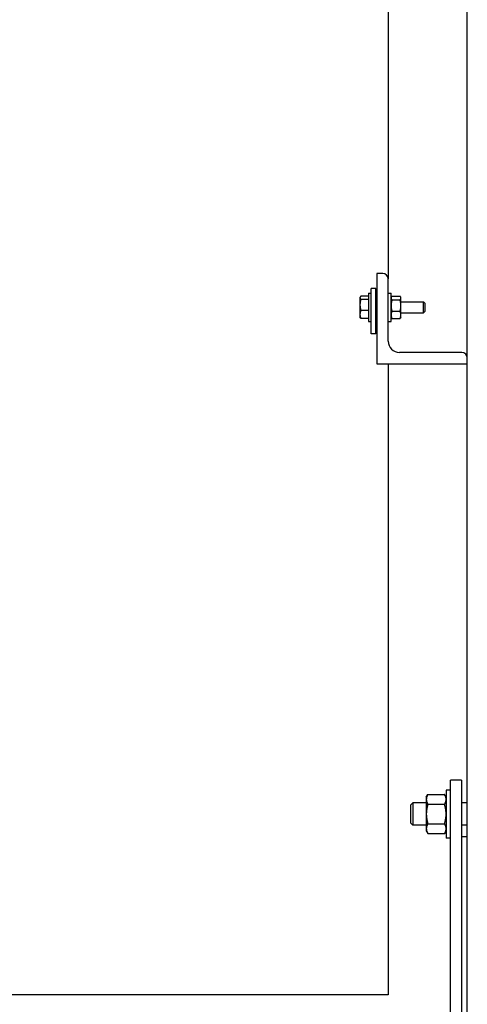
# Model space of a CAD drawing. Header units: inches. Extents: x 5 to 1128, y -85 to 748.
# Tile 80 of 256: x 163 to 173, y 212 to 234. Entities that reach past the tile are written whole.
import ezdxf

# ---------------------------------------------------------------- set-up
doc = ezdxf.new("R2010")
doc.units = ezdxf.units.IN
doc.header["$LTSCALE"] = 32
doc.header["$MEASUREMENT"] = 0
doc.layers.add('Dimension (ANSI)', color=7, linetype='Continuous', lineweight=25)
doc.layers.add('Visible (ANSI)', color=7, linetype='Continuous', lineweight=30)
doc.styles.add('Note Text (ANSI)', font='tahoma.ttf')
doc.dimstyles.new('SB Fraction-16 (ANSI)', dxfattribs={"dimscale": 32, "dimtxt": 0.125, "dimasz": 0.098425, "dimexe": 0.125, "dimexo": 0.0625, "dimgap": 0.031496, "dimtad": 0, "dimtih": 1, "dimtoh": 1, "dimdec": 4, "dimrnd": 1e-08, "dimzin": 0, "dimdsep": 46, "dimlunit": 5, "dimtxsty": 'Note Text (ANSI)', "dimcen": 0.09, "dimdle": 0.393701, "dimclrd": 256, "dimclre": 256, "dimclrt": 256, "dimadec": 0, "dimazin": 3, "dimtfac": 0.96, "dimtofl": 0, "dimtmove": 0, "dimatfit": 3, "dimfxl": 1, "dimfrac": 2, "dimtolj": 1, "dimtzin": 12, "dimlwd": -1, "dimlwe": -1, "dimarcsym": 0})

# ---------------------------------------------------------------- blocks, each defined once
blk = doc.blocks.new('*D16')
at = {"layer": 'Defpoints', "color": 0, "transparency": 16777216}
for p in [(170.307, 471.984), (79.417, 159.272), (130.37, 159.272)]:
    blk.add_point(p, dxfattribs=at)
at = {"layer": 'Dimension (ANSI)', "transparency": 16777216}
for p, q in [((168.307, 471.984), (75.417, 471.984)), ((79.417, 468.834), (79.417, 327.661)), ((79.417, 162.422), (79.417, 320.595)), ((128.37, 159.272), (75.417, 159.272))]:
    blk.add_line(p, q, dxfattribs=at)
for points in [[(78.892, 468.834), (79.942, 468.834), (79.417, 471.984)], [(78.892, 162.422), (79.942, 162.422), (79.417, 159.272)]]:
    blk.add_solid(points, dxfattribs=at)
at = {"layer": 'Dimension (ANSI)', "transparency": 16777216, "insert": (67.214, 326.653), "char_height": 4, "attachment_point": 1, "style": 'Note Text (ANSI)'}
blk.add_mtext('\\A1;312 11/16', dxfattribs=at)

msp = doc.modelspace()

# ---------------------------------------------------------------- linework, layer by layer
at = {"layer": 'Visible (ANSI)'}
for p, q in [((172.55726, 199.43367), (172.55726, 253.79617)), ((170.80726, 247.28105), (170.80726, 227.89492)), ((170.68726, 228.01492), (170.55726, 228.01492)), ((170.55726, 228.01492), (170.55726, 226.01492)), ((170.80726, 226.51492), (170.80726, 227.89492)), ((170.53226, 227.67992), (170.43226, 227.67992)), ((170.43226, 226.67992), (170.43226, 227.67992)), ((170.53226, 226.67992), (170.53226, 227.67992)), ((170.18176, 227.48392), (170.18658, 227.49227)), ((170.18176, 227.48392), (170.18176, 227.47587)), ((170.18176, 227.47587), (170.18176, 227.31946)), ((170.36976, 227.50983), (170.20132, 227.50983)), ((170.36976, 227.44192), (170.20132, 227.44192)), ((170.36976, 227.57742), (170.36976, 226.95242)), ((170.36976, 227.57742), (170.43226, 227.57742)), ((170.36976, 227.50983), (170.36976, 227.47587)), ((170.36976, 227.48392), (170.36976, 227.48392)), ((170.36976, 227.47587), (170.36976, 227.44192)), ((170.36976, 227.44192), (170.36976, 227.31946)), ((170.53226, 227.39492), (170.55726, 227.39492)), ((170.80726, 227.57742), (170.86976, 227.57742)), ((170.86976, 226.95242), (170.86976, 227.57742)), ((170.86976, 227.48367), (170.87773, 227.49747)), ((170.8893, 227.51355), (171.06923, 227.51355)), ((170.8893, 227.42782), (171.06923, 227.42782)), ((171.08876, 227.48367), (171.08079, 227.49747)), ((171.08876, 227.47069), (171.08876, 227.48367)), ((171.08876, 227.30351), (171.08876, 227.47069)), ((171.08876, 227.38992), (171.59001, 227.38992)), ((171.59001, 227.13992), (171.59001, 227.38992)), ((171.61976, 227.35925), (171.59001, 227.38992)), ((170.18176, 227.31946), (170.18176, 227.10851)), ((170.36976, 227.197), (170.20132, 227.197)), ((170.36976, 227.31946), (170.36976, 227.197)), ((170.36976, 227.197), (170.36976, 227.10851)), ((170.8893, 227.17919), (171.06923, 227.17919)), ((171.08876, 227.09774), (171.08876, 227.30351)), ((171.61976, 227.17059), (171.59001, 227.13992)), ((171.61976, 227.35925), (171.61976, 227.17059)), ((170.18176, 227.10851), (170.18176, 227.04592)), ((170.18176, 227.04592), (170.18658, 227.03757)), ((170.36976, 227.02001), (170.20132, 227.02001)), ((170.36976, 227.10851), (170.36976, 227.02001)), ((170.36976, 227.04592), (170.36976, 227.04592)), ((170.36976, 226.95242), (170.43226, 226.95242)), ((170.53226, 227.13492), (170.55726, 227.13492)), ((170.80726, 226.95242), (170.86976, 226.95242)), ((170.86976, 227.04617), (170.87773, 227.03237)), ((170.8893, 227.01629), (171.06923, 227.01629)), ((171.08876, 227.04617), (171.08079, 227.03237)), ((171.08876, 227.13992), (171.59001, 227.13992)), ((171.08876, 227.04617), (171.08876, 227.09774)), ((170.53226, 226.67992), (170.43226, 226.67992)), ((172.43726, 226.26492), (171.05726, 226.26492)), ((170.55726, 226.01492), (172.55726, 226.01492)), ((170.80726, 226.01492), (170.80726, 212.04617)), ((172.43226, 216.79617), (172.18226, 216.79617)), ((172.18226, 207.72492), (172.18226, 216.79617)), ((172.43226, 216.79617), (172.43226, 207.72492)), ((172.08846, 216.57742), (172.08846, 215.51492)), ((172.18226, 216.57742), (172.08846, 216.57742)), ((171.30726, 216.24898), (171.35304, 216.29617)), ((171.35304, 216.29617), (171.35304, 215.79617)), ((171.65046, 216.29617), (171.35304, 216.29617)), ((171.65046, 216.42117), (171.68396, 216.47918)), ((171.65046, 216.42117), (171.65046, 216.37093)), ((171.65046, 216.37093), (171.65046, 216.04617)), ((171.68396, 216.47918), (172.05497, 216.47918)), ((172.08846, 216.42117), (172.05497, 216.47918)), ((172.55726, 216.29617), (172.43226, 216.29617)), ((171.30726, 215.84336), (171.30726, 216.24898)), ((171.68396, 216.26268), (172.05497, 216.26268)), ((171.30726, 215.84336), (171.35304, 215.79617)), ((171.65046, 216.04617), (171.65046, 215.72141)), ((171.65046, 215.79617), (171.35304, 215.79617)), ((171.65046, 215.72141), (171.65046, 215.67117)), ((171.65046, 215.67117), (171.68396, 215.61316)), ((171.68396, 215.82966), (172.05497, 215.82966)), ((172.08846, 215.67117), (172.05497, 215.61316)), ((172.55726, 215.79617), (172.43226, 215.79617)), ((171.68396, 215.61316), (172.05497, 215.61316)), ((172.18226, 215.51492), (172.08846, 215.51492)), ((172.43226, 215.54617), (172.55726, 215.54617)), ((170.80726, 212.04617), (153.423, 212.04617))]:
    msp.add_line(p, q, dxfattribs=at)
for centre, radius, start, end in [((170.68726, 227.89492), 0.12, 0, 90), ((171.05726, 226.51492), 0.25, 180, 270), ((172.43726, 226.14492), 0.12, 0, 90)]:
    msp.add_arc(centre, radius, start, end, dxfattribs=at)
for points, weights in [([(170.20132, 227.50983), (170.18176, 227.49163), (170.18176, 227.47587)], [1, 1.0379548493, 1]), ([(170.18176, 227.47587), (170.18176, 227.46011), (170.20132, 227.44192)], [1, 1.0379548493, 1]), ([(170.20132, 227.44192), (170.18176, 227.37629), (170.18176, 227.31946)], [1, 1.0379548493, 1]), ([(170.8893, 227.51355), (170.86976, 227.49058), (170.86976, 227.47069)], [1, 1.0379548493, 1]), ([(170.86976, 227.47069), (170.86976, 227.45079), (170.8893, 227.42782)], [1, 1.0379548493, 1]), ([(170.8893, 227.42782), (170.86976, 227.3612), (170.86976, 227.30351)], [1, 1.0379548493, 1]), ([(171.08876, 227.47069), (171.08876, 227.49058), (171.06923, 227.51355)], [1, 1.0379548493, 1]), ([(171.06923, 227.42782), (171.08876, 227.45079), (171.08876, 227.47069)], [1, 1.0379548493, 1]), ([(171.08876, 227.30351), (171.08876, 227.3612), (171.06923, 227.42782)], [1, 1.0379548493, 1]), ([(170.18176, 227.31946), (170.18176, 227.26263), (170.20132, 227.197)], [1, 1.0379548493, 1]), ([(170.20132, 227.197), (170.18176, 227.14958), (170.18176, 227.10851)], [1, 1.0379548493, 1]), ([(170.86976, 227.30351), (170.86976, 227.24581), (170.8893, 227.17919)], [1, 1.0379548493, 1]), ([(170.8893, 227.17919), (170.86976, 227.13554), (170.86976, 227.09774)], [1, 1.0379548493, 1]), ([(171.06923, 227.17919), (171.08876, 227.24581), (171.08876, 227.30351)], [1, 1.0379548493, 1]), ([(171.08876, 227.09774), (171.08876, 227.13554), (171.06923, 227.17919)], [1, 1.0379548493, 1]), ([(170.18176, 227.10851), (170.18176, 227.06743), (170.20132, 227.02001)], [1, 1.0379548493, 1]), ([(170.20132, 227.02001), (170.19138, 227.02925), (170.18658, 227.03757)], [1, 1.01893120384, 1.01897731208]), ([(170.86976, 227.09774), (170.86976, 227.05994), (170.8893, 227.01629)], [1, 1.0379548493, 1]), ([(170.8893, 227.01629), (170.88218, 227.02466), (170.87773, 227.03237)], [1, 1.01350529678, 1.01739954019]), ([(171.06923, 227.01629), (171.08876, 227.05994), (171.08876, 227.09774)], [1, 1.0379548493, 1]), ([(171.08079, 227.03237), (171.07634, 227.02466), (171.06923, 227.01629)], [1.01739954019, 1.01350529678, 1]), ([(171.68396, 216.47918), (171.65046, 216.42117), (171.65046, 216.37093)], [1, 1.0379548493, 1]), ([(171.65046, 216.37093), (171.65046, 216.32069), (171.68396, 216.26268)], [1, 1.0379548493, 1]), ([(172.08846, 216.37093), (172.08846, 216.42117), (172.05497, 216.47918)], [1, 1.0379548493, 1]), ([(172.05497, 216.26268), (172.08846, 216.32069), (172.08846, 216.37093)], [1, 1.0379548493, 1]), ([(171.68396, 216.26268), (171.65046, 216.14665), (171.65046, 216.04617)], [1, 1.0379548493, 1]), ([(172.08846, 216.04617), (172.08846, 216.14665), (172.05497, 216.26268)], [1, 1.0379548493, 1]), ([(171.65046, 216.04617), (171.65046, 215.94569), (171.68396, 215.82966)], [1, 1.0379548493, 1]), ([(172.05497, 215.82966), (172.08846, 215.94569), (172.08846, 216.04617)], [1, 1.0379548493, 1]), ([(171.68396, 215.82966), (171.65046, 215.77165), (171.65046, 215.72141)], [1, 1.0379548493, 1]), ([(171.65046, 215.72141), (171.65046, 215.67117), (171.68396, 215.61316)], [1, 1.0379548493, 1]), ([(172.08846, 215.72141), (172.08846, 215.77165), (172.05497, 215.82966)], [1, 1.0379548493, 1]), ([(172.05497, 215.61316), (172.08846, 215.67117), (172.08846, 215.72141)], [1, 1.0379548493, 1])]:
    msp.add_rational_spline(points, weights, degree=2, dxfattribs=at)

# ---------------------------------------------------------------- dimensions: what is measured, and where the dimension line sits
at = {"layer": 'Dimension (ANSI)'}
dim = msp.add_linear_dim(base=(79.41701, 159.27197), p1=(170.30726, 471.98367), p2=(130.36976, 159.27197), angle=270, dimstyle='SB Fraction-16 (ANSI)', override={"dimgap": 0.031496, "dimdec": 4, "dimtol": 0, "dimlim": 0, "dimtp": 0, "dimtm": 0, "dimtdec": 2, "dimatfit": 1}, dxfattribs=at)
dim.commit()
dim.dimension.update_dxf_attribs({"geometry": '*D16', "text_midpoint": (79.41701, 324.12782), "dimtype": 160})

doc.saveas('drawing.dxf')
